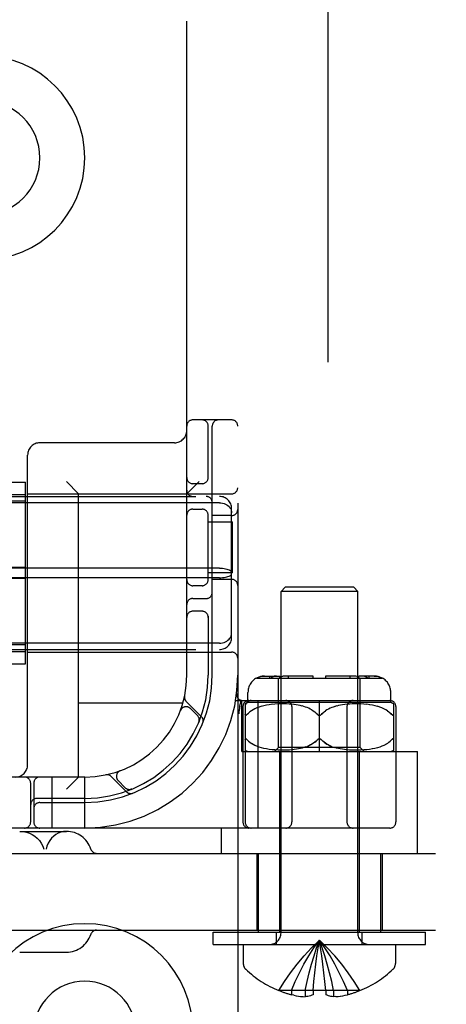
# Model space of a CAD drawing. Header units: inches. Extents: x 0 to 291, y 0 to 188.
# Tile 54 of 113: x 81.08 to 82.12, y 91.1 to 93.52. Entities that reach past the tile are written whole.
import ezdxf

# ---------------------------------------------------------------- set-up
doc = ezdxf.new("R2010")
doc.units = ezdxf.units.IN
doc.header["$LTSCALE"] = 16.018896
doc.header["$MEASUREMENT"] = 0
doc.linetypes.add('HIDDEN', pattern=[0.2, 0.1, -0.1])
doc.layers.add('DEFAULT_2', color=8, linetype='HIDDEN')

msp = doc.modelspace()

# ---------------------------------------------------------------- linework, layer by layer
at = {"layer": 'DEFAULT_2', "color": 8, "linetype": 'HIDDEN'}
for p, q in [((81.8314, 129.5217), (81.8314, 56.5517)), ((81.6104, 95.5367), (81.6104, 90.5367)), ((81.4854, 91.9117), (81.4854, 94.1617)), ((81.5954, 92.5367), (81.5004, 92.5367)), ((81.5379, 92.3925), (81.5379, 92.5217)), ((81.5479, 91.9117), (81.5479, 92.5217)), ((81.4554, 92.4807), (81.1254, 92.4807)), ((81.0954, 91.6917), (81.0954, 92.4507)), ((81.0329, 92.3845), (81.0904, 92.3845)), ((81.0904, 91.939), (81.0904, 92.3845)), ((81.2204, 92.3557), (81.1904, 92.3857)), ((81.4854, 92.3557), (81.5154, 92.3857)), ((81.5229, 92.3805), (81.5004, 92.3805)), ((79.9054, 92.3492), (81.5654, 92.3492)), ((80.3804, 92.3542), (81.0904, 92.3542)), ((81.0954, 92.3557), (81.5954, 92.3557)), ((81.2204, 91.6617), (81.2204, 92.3557)), ((81.5654, 92.3336), (79.9054, 92.3336)), ((81.0904, 92.3376), (80.3804, 92.3376)), ((81.5954, 92.0044), (81.5954, 92.3191)), ((81.5004, 92.318), (81.5229, 92.318)), ((81.5379, 92.1425), (81.5379, 92.3059)), ((81.5954, 92.3024), (81.5479, 92.3024)), ((81.5379, 92.2867), (81.5974, 92.2867)), ((81.5974, 92.1617), (81.5974, 92.2867)), ((81.0904, 92.1752), (80.3804, 92.1752)), ((81.5654, 92.1734), (79.9054, 92.1734)), ((81.5974, 92.1617), (81.5379, 92.1617)), ((81.5654, 92.15), (79.9054, 92.15)), ((81.0904, 92.1483), (80.3804, 92.1483)), ((81.5229, 92.1305), (81.5004, 92.1305)), ((81.5954, 92.1461), (81.5479, 92.1461)), ((81.7264, 92.1267), (81.7164, 92.1167)), ((81.8944, 92.1267), (81.7264, 92.1267)), ((81.8944, 92.1267), (81.9044, 92.1167)), ((81.7164, 91.2799), (81.7164, 92.1167)), ((81.9044, 92.1167), (81.7164, 92.1167)), ((81.9044, 91.2799), (81.9044, 92.1167)), ((81.5004, 92.0992), (81.5329, 92.0992)), ((81.5229, 92.068), (81.5004, 92.068)), ((81.5379, 92.0559), (81.5379, 91.9117)), ((81.5654, 91.9899), (79.9054, 91.9899)), ((81.0904, 91.9859), (80.3804, 91.9859)), ((79.9054, 91.9742), (81.5654, 91.9742)), ((80.3804, 91.9692), (81.0904, 91.9692)), ((81.0954, 91.9677), (81.5954, 91.9677)), ((81.0329, 91.939), (81.0904, 91.939)), ((81.6762, 91.9092), (81.7138, 91.9092)), ((81.6888, 91.9042), (81.6888, 91.9092)), ((81.7138, 91.9042), (81.7138, 91.9092)), ((81.7954, 91.9092), (81.7261, 91.9092)), ((81.735, 91.9042), (81.735, 91.9092)), ((81.7954, 91.9042), (81.7954, 91.9092)), ((81.8254, 91.9092), (81.8254, 91.9042)), ((81.8947, 91.9092), (81.8254, 91.9092)), ((81.8858, 91.9042), (81.8858, 91.9092)), ((81.907, 91.9042), (81.907, 91.9092)), ((81.9446, 91.9092), (81.907, 91.9092)), ((81.932, 91.9042), (81.932, 91.9092)), ((81.656, 91.9042), (81.9648, 91.9042)), ((81.6978, 91.908), (81.6996, 91.9085)), ((81.7104, 91.7342), (81.7104, 91.9042)), ((81.9104, 91.7342), (81.9104, 91.9042)), ((81.6354, 91.8442), (81.6354, 91.8692)), ((81.9854, 91.8442), (81.9854, 91.8692)), ((81.4757, 91.8427), (81.2204, 91.8427)), ((81.5216, 91.8094), (81.484, 91.847)), ((81.6052, 91.8492), (81.9829, 91.8492)), ((81.6157, 91.8352), (81.6191, 91.8496)), ((81.6204, 91.7242), (81.6204, 91.8492)), ((81.6285, 91.8411), (81.6286, 91.5517)), ((81.9854, 91.8442), (81.6354, 91.8442)), ((81.6606, 91.5367), (81.6606, 91.8492)), ((81.6743, 91.8365), (81.6681, 91.8349)), ((81.6806, 91.8379), (81.6741, 91.8365)), ((81.6874, 91.839), (81.6804, 91.8378)), ((81.6944, 91.8399), (81.6872, 91.8389)), ((81.7016, 91.8405), (81.6942, 91.8398)), ((81.7089, 91.8409), (81.7014, 91.8405)), ((81.7161, 91.8411), (81.7087, 91.8409)), ((81.7231, 91.8411), (81.7159, 91.8411)), ((81.7299, 91.8409), (81.723, 91.8411)), ((81.7364, 91.8406), (81.7297, 91.8409)), ((81.7425, 91.8401), (81.7362, 91.8406)), ((81.7482, 91.8394), (81.7424, 91.8401)), ((81.7536, 91.8387), (81.7481, 91.8394)), ((81.7587, 91.8378), (81.7536, 91.8387)), ((81.7634, 91.8368), (81.7586, 91.8378)), ((81.7679, 91.8357), (81.7634, 91.8368)), ((81.8104, 91.7242), (81.8104, 91.8492)), ((81.8574, 91.8368), (81.8529, 91.8357)), ((81.8622, 91.8378), (81.8574, 91.8368)), ((81.8672, 91.8387), (81.8621, 91.8378)), ((81.8727, 91.8394), (81.8672, 91.8387)), ((81.8784, 91.8401), (81.8726, 91.8394)), ((81.8846, 91.8406), (81.8783, 91.8401)), ((81.8911, 91.8409), (81.8844, 91.8406)), ((81.8978, 91.8411), (81.8909, 91.8409)), ((81.9049, 91.8411), (81.8977, 91.8411)), ((81.9121, 91.8409), (81.9047, 91.8411)), ((81.9194, 91.8405), (81.9119, 91.8409)), ((81.9266, 91.8398), (81.9192, 91.8405)), ((81.9336, 91.8389), (81.9264, 91.8399)), ((81.9404, 91.8378), (81.9334, 91.839)), ((81.9467, 91.8365), (81.9402, 91.8379)), ((81.9527, 91.8349), (81.9465, 91.8365)), ((81.9923, 91.8411), (81.9923, 91.7273)), ((81.4696, 91.8243), (81.4698, 91.8247)), ((81.4698, 91.8249), (81.4697, 91.8246)), ((81.5116, 91.8123), (81.4943, 91.8297)), ((81.6157, 91.8352), (81.6156, 91.8346)), ((81.6229, 91.8342), (81.6229, 91.5517)), ((81.6329, 91.8149), (81.6335, 91.8156)), ((81.6438, 91.8241), (81.64, 91.8214)), ((81.6479, 91.8267), (81.6437, 91.8241)), ((81.6524, 91.8291), (81.6479, 91.8267)), ((81.6573, 91.8312), (81.6524, 91.829)), ((81.6626, 91.8332), (81.6572, 91.8312)), ((81.6682, 91.835), (81.6625, 91.8332)), ((81.7429, 91.8342), (81.7429, 91.5517)), ((81.7722, 91.8346), (81.7679, 91.8358)), ((81.7763, 91.8332), (81.7721, 91.8346)), ((81.7803, 91.8318), (81.7762, 91.8333)), ((81.7842, 91.8301), (81.7802, 91.8318)), ((81.7881, 91.8283), (81.7842, 91.8302)), ((81.7919, 91.8262), (81.788, 91.8283)), ((81.8066, 91.8145), (81.8072, 91.814)), ((81.8142, 91.8145), (81.8136, 91.814)), ((81.8154, 91.8156), (81.8148, 91.815)), ((81.8185, 91.8186), (81.8154, 91.8156)), ((81.829, 91.8262), (81.8253, 91.8239)), ((81.8328, 91.8283), (81.8289, 91.8262)), ((81.8366, 91.8302), (81.8327, 91.8283)), ((81.8406, 91.8318), (81.8366, 91.8301)), ((81.8446, 91.8333), (81.8405, 91.8318)), ((81.8487, 91.8346), (81.8445, 91.8332)), ((81.8529, 91.8358), (81.8486, 91.8346)), ((81.8779, 91.8342), (81.8779, 91.5517)), ((81.9583, 91.8332), (81.9526, 91.835)), ((81.9636, 91.8312), (81.9582, 91.8332)), ((81.9684, 91.829), (81.9635, 91.8312)), ((81.9729, 91.8267), (81.9684, 91.8291)), ((81.9771, 91.8241), (81.9729, 91.8267)), ((81.9873, 91.8156), (81.9842, 91.8186)), ((81.9979, 91.8342), (81.9979, 91.5517)), ((81.5149, 91.7962), (81.5155, 91.7975)), ((81.6312, 91.755), (81.6318, 91.7546)), ((81.6366, 91.7499), (81.6335, 91.7529)), ((81.648, 91.7418), (81.6438, 91.7443)), ((81.6525, 91.7394), (81.6479, 91.7418)), ((81.7882, 91.7403), (81.792, 91.7423)), ((81.8078, 91.7548), (81.8072, 91.7545)), ((81.8136, 91.7545), (81.813, 91.7548)), ((81.9729, 91.7418), (81.9683, 91.7394)), ((81.977, 91.7443), (81.9728, 91.7418)), ((81.9808, 91.7471), (81.977, 91.7443)), ((81.9885, 91.7541), (81.9891, 91.7546)), ((81.6204, 91.7242), (82.0504, 91.7242)), ((81.6574, 91.7372), (81.6524, 91.7394)), ((81.6627, 91.7352), (81.6573, 91.7373)), ((81.6683, 91.7335), (81.6625, 91.7353)), ((81.6744, 91.7319), (81.6682, 91.7335)), ((81.6808, 91.7306), (81.6742, 91.732)), ((81.6875, 91.7295), (81.6805, 91.7306)), ((81.6946, 91.7286), (81.6873, 91.7295)), ((81.7019, 91.728), (81.6944, 91.7286)), ((81.7004, 91.7242), (81.7104, 91.7342)), ((81.7092, 91.7276), (81.7016, 91.728)), ((81.7165, 91.7274), (81.709, 91.7276)), ((81.9104, 91.7342), (81.7104, 91.7342)), ((81.7129, 91.7242), (81.7129, 91.2817)), ((81.7236, 91.7274), (81.7163, 91.7274)), ((81.7304, 91.7276), (81.7234, 91.7274)), ((81.7368, 91.7279), (81.7302, 91.7276)), ((81.743, 91.7285), (81.7367, 91.7279)), ((81.7487, 91.7291), (81.7428, 91.7284)), ((81.7541, 91.7299), (81.7486, 91.7291)), ((81.7592, 91.7308), (81.754, 91.7299)), ((81.7639, 91.7318), (81.7591, 91.7308)), ((81.7683, 91.7328), (81.7638, 91.7317)), ((81.7725, 91.734), (81.7683, 91.7328)), ((81.7766, 91.7354), (81.7725, 91.734)), ((81.8403, 91.7368), (81.8364, 91.7384)), ((81.8525, 91.7328), (81.8483, 91.734)), ((81.857, 91.7317), (81.8525, 91.7328)), ((81.8617, 91.7308), (81.8569, 91.7318)), ((81.8668, 91.7299), (81.8616, 91.7308)), ((81.8722, 91.7291), (81.8667, 91.7299)), ((81.878, 91.7284), (81.8721, 91.7291)), ((81.8841, 91.7279), (81.8778, 91.7285)), ((81.8906, 91.7276), (81.884, 91.7279)), ((81.8974, 91.7274), (81.8904, 91.7276)), ((81.9045, 91.7274), (81.8972, 91.7274)), ((81.9118, 91.7276), (81.9043, 91.7274)), ((81.9079, 91.7242), (81.9079, 91.2817)), ((81.9204, 91.7242), (81.9104, 91.7342)), ((81.9192, 91.728), (81.9116, 91.7276)), ((81.9264, 91.7286), (81.9189, 91.728)), ((81.9335, 91.7295), (81.9262, 91.7286)), ((81.9403, 91.7306), (81.9333, 91.7295)), ((81.9466, 91.732), (81.94, 91.7306)), ((81.9526, 91.7335), (81.9464, 91.7319)), ((81.9583, 91.7353), (81.9525, 91.7335)), ((81.9635, 91.7373), (81.9581, 91.7352)), ((81.9684, 91.7394), (81.9634, 91.7372)), ((82.0504, 91.4747), (82.0504, 91.7242)), ((81.3225, 91.6774), (81.3222, 91.6773)), ((81.3225, 91.6774), (81.3228, 91.6775)), ((81.2354, 91.6617), (80.2354, 91.6617)), ((81.1029, 91.5517), (81.1029, 91.6467)), ((81.1104, 91.6467), (81.1104, 91.5517)), ((81.1554, 91.5367), (81.1554, 91.6617)), ((81.2204, 91.6617), (81.1904, 91.6317)), ((81.2354, 91.5367), (81.2354, 91.6617)), ((81.3001, 91.6632), (81.3377, 91.6256)), ((81.3175, 91.6529), (81.3348, 91.6355)), ((81.3496, 91.6316), (81.351, 91.6322)), ((81.351, 91.6322), (81.3509, 91.6322)), ((81.351, 91.6322), (81.351, 91.6322)), ((81.2354, 91.6092), (81.1179, 91.6092)), ((81.1254, 91.5992), (81.2354, 91.5992)), ((81.9829, 91.5367), (79.4879, 91.5367)), ((81.076, 91.5287), (81.1907, 91.5287)), ((81.5704, 91.4747), (81.5704, 91.5367)), ((80.4928, 91.4747), (83.9514, 91.4747)), ((81.6569, 91.4747), (81.6569, 91.2867)), ((81.6604, 91.4747), (81.6604, 91.2817)), ((81.9604, 91.4747), (81.9604, 91.2817)), ((81.9639, 91.4747), (81.9639, 91.2867)), ((80.4928, 91.2867), (83.9514, 91.2867)), ((81.5504, 91.2517), (81.5504, 91.2817)), ((81.5504, 91.2817), (82.0704, 91.2817)), ((81.7054, 91.2517), (81.7054, 91.2817)), ((81.9154, 91.2517), (81.9154, 91.2817)), ((82.0704, 91.2517), (82.0704, 91.2817)), ((81.8134, 91.2432), (81.8104, 91.2624)), ((81.5504, 91.2517), (82.0704, 91.2517)), ((81.6239, 91.2517), (81.6239, 91.2052)), ((81.8163, 91.2234), (81.8134, 91.2433)), ((81.9969, 91.2517), (81.9969, 91.2052)), ((81.076, 91.2327), (81.1907, 91.2327)), ((81.819, 91.2031), (81.8163, 91.2235)), ((81.8214, 91.1821), (81.8189, 91.2032)), ((81.8238, 91.1605), (81.8214, 91.1823)), ((81.7111, 91.1388), (81.7109, 91.1384)), ((81.7121, 91.1384), (81.7111, 91.1388)), ((81.7949, 91.1384), (81.7121, 91.1384)), ((81.7419, 91.1384), (81.7419, 91.1283)), ((81.7755, 91.1384), (81.7755, 91.1234)), ((81.7949, 91.1384), (81.7971, 91.1609)), ((81.7949, 91.1384), (81.7949, 91.1388)), ((81.7949, 91.1384), (81.7949, 91.1283)), ((81.8259, 91.1384), (81.8237, 91.1609)), ((81.8259, 91.1388), (81.8259, 91.1384)), ((81.8259, 91.1384), (81.8259, 91.1283)), ((81.9087, 91.1384), (81.8259, 91.1384)), ((81.8453, 91.1384), (81.8453, 91.1234)), ((81.8789, 91.1384), (81.8789, 91.1283)), ((81.9097, 91.1388), (81.9087, 91.1384)), ((81.9097, 91.1388), (81.9099, 91.1384)), ((81.7479, 91.127), (81.7419, 91.1283)), ((81.7476, 91.1271), (81.7537, 91.1259)), ((81.7533, 91.126), (81.7594, 91.125)), ((81.7589, 91.1251), (81.7649, 91.1243)), ((81.7645, 91.1244), (81.7703, 91.1238)), ((81.77, 91.1238), (81.7755, 91.1234)), ((81.8508, 91.1238), (81.8453, 91.1234)), ((81.8505, 91.1238), (81.8563, 91.1244)), ((81.8559, 91.1243), (81.8619, 91.1251)), ((81.8614, 91.125), (81.8675, 91.126)), ((81.8671, 91.1259), (81.8732, 91.1271)), ((81.8729, 91.127), (81.8789, 91.1283))]:
    msp.add_line(p, q, dxfattribs=at)
for points in [[(81.5654, 92.3336), (81.5692, 92.3334), (81.573, 92.3328), (81.5767, 92.3318), (81.5801, 92.3305), (81.5834, 92.3288), (81.5864, 92.3267), (81.589, 92.3243), (81.5912, 92.3217), (81.593, 92.3188), (81.5943, 92.3157), (81.5951, 92.3125), (81.5954, 92.3091)], [(81.5654, 92.1734), (81.5692, 92.1734), (81.573, 92.1731), (81.5767, 92.1727), (81.5801, 92.1721), (81.5834, 92.1714), (81.5864, 92.1705), (81.589, 92.1695), (81.5912, 92.1685), (81.593, 92.1673), (81.5943, 92.166), (81.5951, 92.1648), (81.5954, 92.1635)], [(81.5654, 92.15), (81.5692, 92.1501), (81.573, 92.1504), (81.5767, 92.1508), (81.5801, 92.1514), (81.5834, 92.1521), (81.5864, 92.153), (81.589, 92.1539), (81.5912, 92.155), (81.593, 92.1562), (81.5943, 92.1574), (81.5951, 92.1587), (81.5954, 92.16)], [(81.5654, 91.9899), (81.5692, 91.9901), (81.573, 91.9907), (81.5767, 91.9917), (81.5801, 91.993), (81.5834, 91.9947), (81.5864, 91.9968), (81.589, 91.9992), (81.5912, 92.0018), (81.593, 92.0047), (81.5943, 92.0078), (81.5951, 92.011), (81.5954, 92.0143)], [(81.6568, 91.9042), (81.6589, 91.9054), (81.6612, 91.9063), (81.6636, 91.9072), (81.6662, 91.908), (81.6687, 91.9085), (81.6713, 91.9089), (81.6738, 91.9092), (81.6762, 91.9092)], [(81.6762, 91.9092), (81.6743, 91.9092), (81.6723, 91.909), (81.6702, 91.9088), (81.6682, 91.9084), (81.6662, 91.908), (81.6642, 91.9074), (81.6622, 91.9067), (81.6603, 91.906), (81.6585, 91.9051), (81.6568, 91.9042)], [(81.7049, 91.9092), (81.7032, 91.9092), (81.7014, 91.9089), (81.6996, 91.9085)], [(81.7261, 91.9092), (81.7247, 91.9092), (81.7233, 91.909), (81.7219, 91.9088), (81.7204, 91.9084), (81.719, 91.908), (81.7176, 91.9074), (81.7162, 91.9067), (81.7149, 91.906), (81.7136, 91.9051), (81.7124, 91.9042)], [(81.9018, 91.908), (81.9, 91.9085), (81.8982, 91.9089), (81.8964, 91.9092), (81.8947, 91.9092)], [(81.923, 91.908), (81.9216, 91.9084), (81.9201, 91.9088), (81.9187, 91.909), (81.9173, 91.9092), (81.9159, 91.9092)], [(81.964, 91.9042), (81.9623, 91.9051), (81.9605, 91.906), (81.9586, 91.9067), (81.9566, 91.9074), (81.9546, 91.908), (81.9526, 91.9084), (81.9506, 91.9088), (81.9485, 91.909), (81.9465, 91.9092), (81.9446, 91.9092)], [(81.9446, 91.9092), (81.947, 91.9092), (81.9495, 91.9089), (81.9521, 91.9085), (81.9546, 91.908), (81.9572, 91.9072), (81.9596, 91.9063), (81.9619, 91.9054), (81.964, 91.9042)], [(81.6978, 91.908), (81.696, 91.9072), (81.6943, 91.9063), (81.6927, 91.9054), (81.6912, 91.9042)], [(81.9018, 91.908), (81.9036, 91.9072), (81.9053, 91.9063), (81.9069, 91.9054), (81.9084, 91.9042)], [(81.923, 91.908), (81.9244, 91.9074), (81.9258, 91.9067), (81.9271, 91.906), (81.9284, 91.9051), (81.9296, 91.9042)], [(81.6136, 91.8163), (81.6141, 91.8207), (81.6146, 91.8252), (81.6151, 91.8298), (81.6156, 91.8346)], [(81.6285, 91.8156), (81.6286, 91.8149), (81.6286, 91.8143), (81.6288, 91.8138), (81.629, 91.8135), (81.6292, 91.8132), (81.6295, 91.813), (81.6299, 91.8129), (81.6303, 91.813), (81.6307, 91.8132), (81.6312, 91.8135), (81.6318, 91.8139), (81.6323, 91.8144)], [(81.6329, 91.8149), (81.6323, 91.8143), (81.6317, 91.8138), (81.6312, 91.8135), (81.6307, 91.8132), (81.6303, 91.813), (81.6299, 91.8129), (81.6295, 91.813), (81.6292, 91.8132), (81.629, 91.8135), (81.6288, 91.8139), (81.6286, 91.8144), (81.6286, 91.8149)], [(81.6335, 91.8156), (81.6366, 91.8186), (81.64, 91.8214)], [(81.7918, 91.8262), (81.7955, 91.8239), (81.799, 91.8214), (81.8023, 91.8186), (81.8054, 91.8156)], [(81.8078, 91.8136), (81.8072, 91.814), (81.8066, 91.8145), (81.806, 91.815), (81.8054, 91.8156)], [(81.8078, 91.8136), (81.8085, 91.8133), (81.8091, 91.8131), (81.8098, 91.813), (81.8104, 91.8129)], [(81.8104, 91.8129), (81.811, 91.813), (81.8117, 91.8131), (81.8123, 91.8133), (81.813, 91.8136), (81.8136, 91.814), (81.8142, 91.8145), (81.8148, 91.815), (81.8154, 91.8156)], [(81.8154, 91.8156), (81.8185, 91.8186), (81.8218, 91.8214), (81.8253, 91.8239)], [(81.977, 91.8241), (81.9808, 91.8214), (81.9842, 91.8186), (81.9873, 91.8156)], [(81.9873, 91.8156), (81.9879, 91.8149), (81.9885, 91.8143), (81.9891, 91.8138), (81.9896, 91.8135), (81.9901, 91.8132), (81.9905, 91.813), (81.9909, 91.8129), (81.9913, 91.813), (81.9916, 91.8132), (81.9918, 91.8135), (81.992, 91.8139), (81.9922, 91.8144), (81.9922, 91.8149), (81.9923, 91.8156)], [(81.9922, 91.8149), (81.9922, 91.8143), (81.992, 91.8138), (81.9918, 91.8135), (81.9916, 91.8132), (81.9913, 91.813), (81.9909, 91.8129), (81.9905, 91.813), (81.9901, 91.8132), (81.9896, 91.8135), (81.989, 91.8139), (81.9885, 91.8144)], [(81.5159, 91.7999), (81.5159, 91.7998), (81.5158, 91.7995), (81.5158, 91.7991), (81.5157, 91.7988), (81.5156, 91.7984), (81.5156, 91.7981), (81.5155, 91.7978), (81.5154, 91.7975), (81.5153, 91.7972), (81.5152, 91.7969), (81.5151, 91.7967), (81.5151, 91.7965), (81.515, 91.7963), (81.515, 91.7963)], [(81.515, 91.7963), (81.515, 91.7962), (81.515, 91.7962)], [(81.6312, 91.755), (81.6307, 91.7553), (81.6303, 91.7555), (81.6299, 91.7555), (81.6295, 91.7555), (81.6292, 91.7553), (81.629, 91.755), (81.6288, 91.7546), (81.6286, 91.7541), (81.6286, 91.7536), (81.6285, 91.7529)], [(81.6286, 91.7541), (81.6288, 91.7546), (81.629, 91.755), (81.6292, 91.7553), (81.6295, 91.7555), (81.6299, 91.7555), (81.6303, 91.7555), (81.6307, 91.7553), (81.6312, 91.755)], [(81.6335, 91.7529), (81.6329, 91.7536), (81.6323, 91.7541), (81.6317, 91.7546)], [(81.6335, 91.7529), (81.6366, 91.7499), (81.64, 91.747), (81.6438, 91.7443)], [(81.8054, 91.7529), (81.8023, 91.7499), (81.7991, 91.7471), (81.7956, 91.7446), (81.792, 91.7423), (81.7882, 91.7403), (81.7844, 91.7384), (81.7805, 91.7368)], [(81.7991, 91.7471), (81.8023, 91.7499), (81.8054, 91.7529)], [(81.8054, 91.7529), (81.806, 91.7535), (81.8066, 91.754), (81.8072, 91.7545), (81.8078, 91.7548), (81.8085, 91.7551), (81.8091, 91.7554), (81.8098, 91.7555), (81.8104, 91.7555)], [(81.8066, 91.754), (81.806, 91.7535), (81.8054, 91.7529)], [(81.8104, 91.7555), (81.811, 91.7555), (81.8117, 91.7554), (81.8123, 91.7551), (81.813, 91.7548), (81.8136, 91.7545), (81.8142, 91.754), (81.8148, 91.7535)], [(81.8154, 91.7529), (81.8148, 91.7535), (81.8142, 91.754)], [(81.8326, 91.7403), (81.8288, 91.7423), (81.8252, 91.7446), (81.8217, 91.7471), (81.8185, 91.7499), (81.8154, 91.7529)], [(81.8217, 91.7471), (81.8252, 91.7446), (81.8288, 91.7423), (81.8326, 91.7403), (81.8364, 91.7384), (81.8403, 91.7368), (81.8442, 91.7353), (81.8483, 91.734)], [(81.9808, 91.7471), (81.9842, 91.7499), (81.9873, 91.7529)], [(81.9885, 91.7541), (81.9879, 91.7536), (81.9873, 91.7529)], [(81.989, 91.7546), (81.9896, 91.755), (81.9901, 91.7553), (81.9905, 91.7555), (81.9909, 91.7555), (81.9913, 91.7555), (81.9916, 91.7553), (81.9918, 91.755), (81.992, 91.7546), (81.9922, 91.7541)], [(81.9923, 91.7529), (81.9922, 91.7536), (81.9922, 91.7541), (81.992, 91.7546), (81.9918, 91.755), (81.9916, 91.7553), (81.9913, 91.7555), (81.9909, 91.7555), (81.9905, 91.7555), (81.9901, 91.7553), (81.9896, 91.755)], [(81.7766, 91.7354), (81.7805, 91.7368), (81.7844, 91.7384)], [(81.3509, 91.6322), (81.3508, 91.6321), (81.3507, 91.6321), (81.3505, 91.632), (81.3503, 91.6319), (81.3501, 91.6319), (81.3499, 91.6318), (81.3497, 91.6317), (81.3494, 91.6317), (81.3492, 91.6316), (81.349, 91.6316), (81.3487, 91.6315), (81.3485, 91.6315), (81.3483, 91.6314), (81.348, 91.6314), (81.3478, 91.6313), (81.3475, 91.6313), (81.3472, 91.6312), (81.3471, 91.6312)], [(81.0771, 91.5287), (81.0848, 91.5282), (81.0924, 91.5268), (81.0997, 91.5243), (81.1067, 91.5209), (81.1132, 91.5167), (81.1191, 91.5116), (81.1244, 91.5059), (81.1289, 91.4995), (81.1326, 91.4925), (81.1354, 91.4852)], [(81.1897, 91.5287), (81.1832, 91.5282), (81.1768, 91.5268), (81.1706, 91.5243), (81.1647, 91.5209), (81.1593, 91.5167), (81.1542, 91.5116), (81.1498, 91.5059), (81.146, 91.4995), (81.1428, 91.4925), (81.1405, 91.4852)], [(81.7111, 91.1388), (81.7248, 91.1609), (81.7397, 91.1823), (81.7556, 91.2032), (81.7728, 91.2235), (81.791, 91.2433), (81.8104, 91.2624)], [(81.7419, 91.1384), (81.7513, 91.1605), (81.7616, 91.1821), (81.7726, 91.2031), (81.7844, 91.2234), (81.797, 91.2432), (81.8104, 91.2624)], [(81.7755, 91.1384), (81.7803, 91.1605), (81.7855, 91.1821), (81.7911, 91.2031), (81.7972, 91.2234), (81.8036, 91.2432), (81.8104, 91.2624)], [(81.7994, 91.1821), (81.8018, 91.2031), (81.8045, 91.2234), (81.8074, 91.2432), (81.8104, 91.2624)], [(81.9097, 91.1388), (81.896, 91.1609), (81.8811, 91.1823), (81.8652, 91.2032), (81.848, 91.2235), (81.8298, 91.2433), (81.8104, 91.2624)], [(81.8789, 91.1384), (81.8695, 91.1605), (81.8592, 91.1821), (81.8482, 91.2031), (81.8364, 91.2234), (81.8238, 91.2432), (81.8104, 91.2624)], [(81.8453, 91.1384), (81.8405, 91.1605), (81.8353, 91.1821), (81.8297, 91.2031), (81.8236, 91.2234), (81.8172, 91.2432), (81.8104, 91.2624)], [(81.797, 91.1605), (81.7994, 91.1823), (81.8019, 91.2032), (81.8045, 91.2235), (81.8074, 91.2433)], [(81.8259, 91.1388), (81.8207, 91.1386), (81.8156, 91.1384), (81.8104, 91.1384), (81.8052, 91.1384), (81.8001, 91.1386), (81.7949, 91.1388)], [(81.7949, 91.1283), (81.7917, 91.1271), (81.7884, 91.126), (81.7852, 91.1251), (81.782, 91.1244), (81.7787, 91.1238), (81.7755, 91.1234)], [(81.8453, 91.1234), (81.8421, 91.1238), (81.8388, 91.1244), (81.8356, 91.1251), (81.8324, 91.126), (81.8291, 91.1271), (81.8259, 91.1283)]]:
    msp.add_lwpolyline(points, dxfattribs=at)
for centre, radius, start, end in [((80.9854, 93.1787), 0.25, 270, 90), ((80.9854, 93.1787), 0.14, 270, 90), ((81.5004, 92.5217), 0.015, 90, 180), ((81.5229, 92.5217), 0.015, 0, 90), ((81.5629, 92.5217), 0.015, 90, 180), ((81.5954, 92.5217), 0.015, 0, 90), ((81.4554, 92.5107), 0.03, 270, 360), ((81.1254, 92.4507), 0.03, 90, 180), ((81.5004, 92.3955), 0.015, 180, 270), ((81.5229, 92.3955), 0.015, 270, 0), ((81.5954, 92.3707), 0.015, 270, 360), ((81.5004, 92.3642), 0.015, 180, 270), ((81.5329, 92.3342), 0.015, 0, 90), ((81.5654, 92.3192), 0.03, 0, 90), ((81.5004, 92.303), 0.015, 90, 180), ((81.5229, 92.303), 0.015, 0, 90), ((81.5954, 92.3174), 0.015, 270, 360), ((81.5004, 92.1455), 0.015, 180, 270), ((81.5229, 92.1455), 0.015, 270, 360), ((81.5954, 92.1311), 0.015, 0, 90), ((81.5329, 92.1142), 0.015, 270, 360), ((81.5004, 92.0842), 0.015, 90, 180), ((81.5004, 92.053), 0.015, 90, 180), ((81.5229, 92.053), 0.015, 0, 90), ((81.5654, 92.0042), 0.03, 270, 360), ((81.5954, 91.9527), 0.015, 0, 90), ((81.2354, 91.9117), 0.375, 270, 360), ((81.2354, 91.9117), 0.3125, 270, 360), ((81.2354, 91.9117), 0.3025, 270, 360), ((81.2354, 91.9117), 0.25, 270, 360), ((81.6754, 91.8692), 0.04, 118.955, 180), ((81.9454, 91.8692), 0.04, 0, 61.045), ((81.6225, 91.8642), 0.015, 173.0043, 270), ((81.4942, 91.8573), 0.0145, 168.1145, 225), ((81.6379, 91.8342), 0.015, 90, 180), ((81.6567, 91.7879), 0.0603, 110.7484, 118.0821), ((81.6436, 91.8342), 0.015, 90, 180), ((81.7279, 91.8342), 0.015, 0, 90), ((81.8929, 91.8342), 0.015, 90, 180), ((81.9829, 91.8342), 0.015, 0, 90), ((81.9641, 91.7879), 0.0603, 61.9179, 69.2516), ((81.4837, 91.819), 0.015, 45, 159.5253), ((81.501, 91.8017), 0.015, 337.4954, 45), ((81.5113, 91.7992), 0.0145, 337.8042, 45), ((81.6567, 91.7806), 0.0603, 241.9212, 249.2516), ((81.9641, 91.7806), 0.0603, 290.7484, 298.0788), ((81.0654, 91.6917), 0.03, 270, 360), ((81.3281, 91.6635), 0.015, 110.4747, 225), ((81.0879, 91.6467), 0.015, 0, 90), ((81.1254, 91.6467), 0.015, 90, 180), ((81.2899, 91.6529), 0.0145, 45, 101.8855), ((81.3454, 91.6461), 0.015, 225, 292.5046), ((81.348, 91.6358), 0.0145, 225, 292.1958), ((81.1179, 91.5942), 0.015, 90, 180), ((81.1254, 91.5842), 0.015, 90, 180), ((81.0879, 91.5517), 0.015, 270, 360), ((81.1254, 91.5517), 0.015, 180, 270), ((81.6379, 91.5517), 0.015, 180, 270), ((81.6436, 91.5517), 0.015, 180, 270), ((81.7279, 91.5517), 0.015, 270, 360), ((81.8929, 91.5517), 0.015, 180, 270), ((81.9829, 91.5517), 0.015, 270, 360), ((81.1907, 91.4662), 0.0625, 17.6515, 90), ((81.2646, 91.4897), 0.015, 197.6515, 270), ((81.2354, 91.0367), 0.2656, 0, 180), ((81.2646, 91.2717), 0.015, 90, 162.3485), ((81.1907, 91.2952), 0.0625, 270, 342.3485), ((81.6882, 91.2799), 0.0282, 270, 360), ((81.9326, 91.2799), 0.0282, 180, 270), ((81.6439, 91.2052), 0.02, 180, 226.4862), ((81.8104, 91.3806), 0.2618, 226.4862, 247.6643), ((81.8104, 91.3806), 0.2618, 292.3357, 313.5138), ((81.9769, 91.2052), 0.02, 313.5138, 360), ((81.2354, 91.0367), 0.125, 0, 180), ((81.8104, 91.3806), 0.2614, 247.9106, 254.8059), ((81.8104, 91.3806), 0.2614, 285.1941, 292.0894)]:
    msp.add_arc(centre, radius, start, end, dxfattribs=at)

doc.saveas('drawing.dxf')
